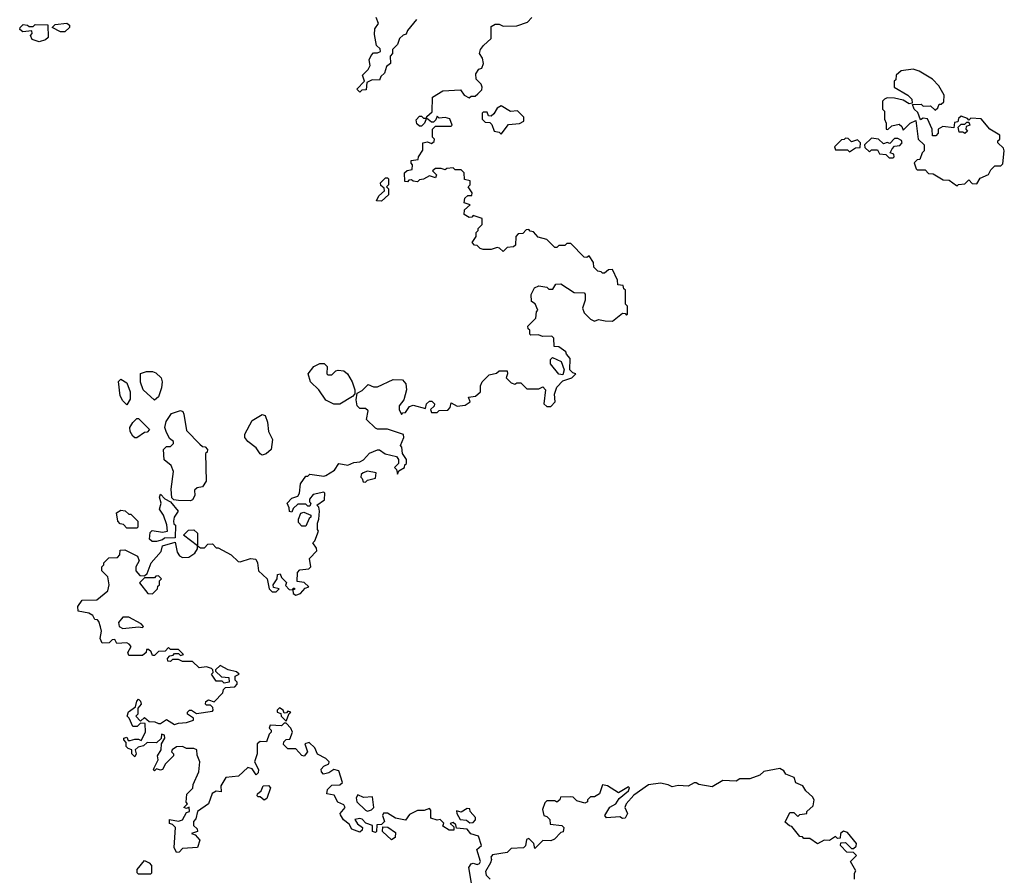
# Model space of a CAD drawing. Extents: x 2494118 to 2687960, y 757339 to 915227.
# Tile 224 of 256: x 2571678 to 2576622, y 848795 to 853095. Entities that reach past the tile are written whole.
import ezdxf

# ---------------------------------------------------------------- set-up
doc = ezdxf.new("R2010")
doc.units = 0

msp = doc.modelspace()

# ---------------------------------------------------------------- linework, layer by layer
at = {"layer": '0CON20XD'}
for points in [[(2571775, 852982.5), (2571740, 852995), (2571732.5, 853015), (2571740, 853025), (2571738.3, 853038.3), (2571693, 853033), (2571677.5, 853045), (2571680, 853055), (2571695, 853070), (2571717, 853067), (2571725, 853060), (2571745, 853060), (2571755, 853070), (2571818.3, 853068.3), (2571820, 853005), (2571807, 852993), (2571775, 852982.5)], [(2571883, 853033), (2571840, 853055), (2571855, 853070), (2571915, 853077.5), (2571927, 853067), (2571927.5, 853055), (2571905, 853033.3), (2571883, 853033)], [(2573670, 853095), (2573625, 853040), (2573618.3, 853021.7), (2573603, 853017), (2573585, 853000), (2573575, 852970), (2573550, 852945), (2573550, 852925), (2573538.3, 852911.7), (2573540, 852875), (2573520, 852860), (2573510, 852825), (2573491.7, 852808.3), (2573485, 852790), (2573448.3, 852791.7), (2573421.7, 852778.3), (2573418.3, 852741.7), (2573395, 852740), (2573385, 852730), (2573370, 852745), (2573410, 852785), (2573400, 852815), (2573427.5, 852845), (2573437.5, 852865), (2573433, 852893), (2573442.5, 852915), (2573455, 852927.5), (2573475, 852927.5), (2573490, 852935), (2573488.3, 852948.3), (2573470, 852965), (2573459.3, 853019.3), (2573461.2, 853048.8), (2573480, 853075), (2573467.5, 853105)], [(2573695, 852610), (2573705, 852600), (2573720, 852600), (2573721.7, 852608.3), (2573748.3, 852631.7), (2573750, 852705), (2573803, 852737), (2573891.7, 852741.7), (2573910, 852715), (2573935, 852702.5), (2573945, 852710), (2573965, 852710), (2573978.3, 852721.7), (2573998.3, 852741.7), (2574000, 852755), (2573995, 852770), (2573970, 852795), (2573968.3, 852821.7), (2573983.6, 852846.4), (2573998.3, 852851.7), (2574006.7, 852875), (2574001.7, 852901.7), (2573987.5, 852925), (2573992.5, 852945), (2574006.7, 852965), (2574045, 853000), (2574045, 853060), (2574065, 853072.5), (2574085, 853072.5), (2574105, 853062.5), (2574175, 853063.3), (2574228.3, 853081.7), (2574250, 853105)], [(2576385, 852260), (2576393, 852267), (2576425, 852270), (2576445, 852290), (2576461.7, 852271.7), (2576485, 852270), (2576501.7, 852298.3), (2576543, 852317), (2576555, 852340), (2576575, 852360), (2576605, 852360), (2576615, 852370), (2576622.5, 852435), (2576618.3, 852448.3), (2576590, 852475), (2576590, 852485), (2576600, 852495), (2576600, 852515), (2576550, 852545), (2576507, 852597), (2576455, 852600), (2576445, 852590), (2576438.3, 852598.3), (2576405, 852610), (2576391.7, 852598.3), (2576388.3, 852581.7), (2576371.7, 852578.3), (2576368.3, 852551.7), (2576313, 852557), (2576290, 852545), (2576290, 852525), (2576278.3, 852511.7), (2576261.7, 852511.7), (2576260, 852545), (2576237, 852597), (2576215, 852600), (2576201.7, 852591.7), (2576188.3, 852628.3), (2576170, 852645), (2576161.7, 852668.3), (2576205, 852670), (2576215, 852660), (2576251.7, 852661.7), (2576275, 852640), (2576288.3, 852651.7), (2576295, 852670), (2576305, 852670), (2576318.3, 852681.7), (2576320, 852715), (2576293, 852763), (2576262.5, 852795), (2576195, 852836.7), (2576165, 852846.7), (2576105, 852837.5), (2576080, 852815), (2576077, 852793), (2576070, 852785), (2576070, 852755), (2576137.5, 852715), (2576157.5, 852695), (2576160, 852675), (2576145, 852672.5), (2576115, 852690), (2576070.7, 852700.7), (2576035, 852702.5), (2576020, 852695), (2576010, 852685), (2576010, 852645), (2576020, 852635), (2576020, 852595), (2576030, 852575), (2576030, 852545), (2576037, 852543), (2576058.3, 852561.7), (2576095, 852570), (2576108.3, 852558.3), (2576115, 852540), (2576150, 852575), (2576178.3, 852588.3), (2576190, 852495), (2576220, 852465), (2576220, 852435), (2576210, 852425), (2576198.3, 852391.7), (2576185, 852390), (2576170, 852375), (2576180, 852345), (2576185, 852340), (2576225, 852340), (2576241.7, 852321.7), (2576265, 852320), (2576315, 852290), (2576345, 852287.5), (2576381.7, 852261.7), (2576385, 852260)], [(2574095, 852520), (2574131.7, 852568.3), (2574187, 852573), (2574210, 852585), (2574210, 852605), (2574177, 852637), (2574143, 852633), (2574095, 852662.5), (2574075, 852650), (2574059.3, 852620.7), (2574045, 852610), (2574031.7, 852611.7), (2574025, 852630), (2574005, 852630), (2574000, 852625), (2574000, 852595), (2574015, 852580), (2574038.3, 852578.3), (2574048.3, 852568.3), (2574060, 852535), (2574085, 852530), (2574095, 852520)], [(2572231.7, 849471.7), (2572255, 849480), (2572275, 849480), (2572288.3, 849471.7), (2572310, 849515), (2572308.3, 849558.3), (2572285, 849560), (2572267, 849543), (2572245, 849542.5), (2572227.5, 849585), (2572217.5, 849595), (2572223.6, 849616.4), (2572258.3, 849641.7), (2572265, 849670), (2572275, 849680), (2572285, 849670), (2572287.5, 849655), (2572270, 849635), (2572270, 849605), (2572260, 849595), (2572285, 849570), (2572305, 849587.5), (2572328.3, 849568.3), (2572356.4, 849566.4), (2572375, 849557.5), (2572385, 849557.5), (2572415, 849577.5), (2572455, 849552.5), (2572475, 849560), (2572515, 849562.5), (2572550, 849575), (2572550, 849585), (2572520, 849605), (2572520, 849615), (2572530, 849625), (2572540, 849625), (2572565, 849607.5), (2572645, 849620), (2572650, 849625), (2572648.3, 849638.3), (2572635, 849650), (2572615, 849650), (2572610, 849655), (2572611.7, 849668.3), (2572625, 849676.7), (2572655, 849667.5), (2572698.3, 849711.7), (2572701.7, 849728.3), (2572711.7, 849738.3), (2572758.3, 849741.7), (2572770, 849755), (2572770, 849765), (2572760, 849775), (2572760, 849795), (2572780, 849805), (2572767, 849817), (2572725, 849827.5), (2572685, 849850), (2572661.7, 849828.3), (2572661.7, 849821.7), (2572691.7, 849791.7), (2572728.3, 849788.3), (2572730, 849765), (2572705, 849760), (2572695, 849770), (2572665, 849770), (2572640, 849805), (2572650, 849815), (2572648.3, 849828.3), (2572640, 849835), (2572615, 849842.5), (2572578.3, 849838.3), (2572545, 849870), (2572495, 849870), (2572475, 849880), (2572445, 849880), (2572435, 849870), (2572421.7, 849871.7), (2572420, 849885), (2572431.7, 849898.3), (2572448.3, 849901.7), (2572455, 849910), (2572475, 849910), (2572485, 849900), (2572500, 849905), (2572475, 849930), (2572435, 849930), (2572425, 849940), (2572408.3, 849921.7), (2572375, 849920), (2572355, 849900), (2572345, 849900), (2572338.3, 849918.3), (2572325, 849930), (2572315, 849930), (2572312.5, 849915), (2572295, 849900), (2572225, 849900), (2572220, 849915), (2572237.5, 849945), (2572227, 849957), (2572215, 849962.5), (2572165, 849960), (2572155, 849980), (2572141.7, 849978.3), (2572127, 849963), (2572091.7, 849961.7), (2572082.5, 849985), (2572088.8, 850021.2), (2572083.8, 850043.8), (2572075, 850070), (2572068.3, 850078.3), (2572055, 850080), (2572045, 850100), (2572025, 850112.5), (2571971.7, 850121.7), (2571970, 850145), (2571991.7, 850178.3), (2572065, 850180), (2572120, 850225), (2572127.5, 850255), (2572120, 850295), (2572090, 850325), (2572090, 850345), (2572100, 850355), (2572100, 850365), (2572125, 850390), (2572168.3, 850391.7), (2572180, 850405), (2572181.7, 850428.3), (2572205, 850430), (2572269.3, 850399.3), (2572277.5, 850375), (2572260, 850345), (2572260, 850325), (2572281.7, 850301.7), (2572305, 850300), (2572318.3, 850311.7), (2572337.5, 850365), (2572388.3, 850421.7), (2572395, 850450), (2572458.3, 850468.3), (2572468.3, 850418.3), (2572480.7, 850400.7), (2572495, 850392.5), (2572526.4, 850393.6), (2572556.4, 850413.6), (2572570, 850435), (2572570, 850450), (2572500, 850505), (2572525, 850530), (2572551.7, 850531.7), (2572570, 850515), (2572570, 850450), (2572585, 850440), (2572605, 850440), (2572621.7, 850458.3), (2572645, 850460), (2572665, 850440), (2572675, 850440), (2572740, 850405), (2572775, 850372.5), (2572785, 850370), (2572837, 850387), (2572863, 850383), (2572872.5, 850365), (2572877.5, 850325), (2572920, 850285), (2572930, 850235), (2572945, 850220), (2572965, 850220), (2572980, 850235), (2572951.7, 850241.7), (2572950, 850255), (2572970, 850285), (2572973, 850307), (2572985, 850310), (2572991.7, 850291.7), (2573017, 850267), (2573011.7, 850251.7), (2573031.7, 850231.7), (2573050, 850230), (2573051.7, 850238.3), (2573058.3, 850238.3), (2573058.3, 850231.7), (2573050, 850230), (2573051.7, 850211.7), (2573065, 850202.5), (2573088.3, 850211.7), (2573111.7, 850238.3), (2573130, 850245), (2573107, 850267), (2573071.7, 850271.7), (2573073, 850317), (2573085, 850330), (2573130, 850335), (2573140, 850345), (2573133, 850387), (2573170, 850425), (2573168.3, 850438.3), (2573150, 850465), (2573160, 850475), (2573177.5, 850525), (2573172.5, 850532.5), (2573172.5, 850565), (2573180, 850585), (2573182.5, 850625), (2573180, 850645), (2573170, 850655), (2573208.3, 850681.7), (2573210, 850715), (2573205, 850720), (2573151.7, 850708.3), (2573132.5, 850685), (2573132.5, 850672.5), (2573140, 850665), (2573135, 850650), (2573125, 850650), (2573115, 850660), (2573075, 850660), (2573051.7, 850638.3), (2573045, 850620), (2573033, 850623), (2573031.7, 850641.7), (2573020, 850665), (2573045, 850690), (2573075, 850700), (2573082.5, 850715), (2573088.3, 850761.7), (2573115, 850800), (2573125, 850800), (2573135, 850810), (2573205, 850800), (2573215, 850803.3), (2573259.3, 850830.7), (2573280, 850865), (2573325, 850856.7), (2573355, 850870), (2573385, 850872.5), (2573405, 850882.5), (2573433.9, 850916.1), (2573475, 850932.5), (2573485, 850932.5), (2573513.8, 850913.8), (2573570, 850900), (2573580, 850885), (2573580, 850865), (2573560, 850845), (2573570, 850835), (2573575, 850810), (2573581.7, 850828.3), (2573610, 850845), (2573611.7, 850858.3), (2573620, 850865), (2573620, 850885), (2573600, 850915), (2573597, 850947), (2573590, 850955), (2573607.5, 850995), (2573605, 851010), (2573525, 851037.5), (2573475, 851037.5), (2573465, 851042.5), (2573420, 851085), (2573428.3, 851128.3), (2573415, 851140), (2573385, 851140), (2573372.5, 851155), (2573367.5, 851185), (2573371.7, 851218.3), (2573398.3, 851231.7), (2573428.3, 851261.7), (2573455, 851250), (2573475, 851250), (2573553, 851287), (2573600, 851285), (2573617.5, 851265), (2573620, 851235), (2573607.5, 851185), (2573582.5, 851155), (2573582.5, 851135), (2573595, 851110), (2573601.7, 851118.3), (2573615, 851120), (2573635, 851150), (2573653.3, 851156.7), (2573715, 851140), (2573720, 851165), (2573735, 851177.5), (2573747, 851177), (2573760, 851165), (2573758.3, 851151.7), (2573740, 851135), (2573745, 851120), (2573775, 851120), (2573785, 851130), (2573828.3, 851131.7), (2573840, 851145), (2573845, 851170), (2573875, 851152.5), (2573915, 851157.5), (2573940, 851175), (2573931.7, 851198.3), (2573967, 851203), (2573992.5, 851225), (2573992.5, 851255), (2574000, 851275), (2574035, 851310), (2574071.7, 851318.3), (2574085, 851330), (2574125, 851330), (2574127.5, 851315), (2574120, 851295), (2574145, 851270), (2574165, 851262.5), (2574175, 851270), (2574195, 851270), (2574225, 851240), (2574285, 851240), (2574305, 851250), (2574317.5, 851235), (2574310, 851165), (2574325, 851150), (2574345, 851150), (2574366.4, 851173.6), (2574363.6, 851213.6), (2574375, 851247.5), (2574405, 851280), (2574450, 851295), (2574470, 851315), (2574455, 851320), (2574440, 851335), (2574441.7, 851391.7), (2574423, 851413), (2574420, 851425), (2574385, 851450), (2574361.7, 851451.7), (2574360, 851495), (2574350, 851505), (2574305, 851503.3), (2574281.7, 851511.7), (2574245, 851510), (2574240, 851515), (2574240, 851535), (2574231.7, 851541.7), (2574230, 851555), (2574270, 851595), (2574273, 851627), (2574280, 851635), (2574266.7, 851666.7), (2574248.3, 851678.3), (2574247, 851713), (2574263, 851747), (2574285, 851757.5), (2574325, 851750), (2574335, 851740), (2574355, 851740), (2574370, 851765), (2574395, 851767.5), (2574463, 851723), (2574511.7, 851721.7), (2574517.5, 851715), (2574517.5, 851685), (2574503.3, 851645), (2574511.7, 851621.7), (2574545, 851590), (2574565, 851580), (2574585, 851587.5), (2574618.3, 851581.7), (2574655, 851580), (2574705, 851620), (2574718.3, 851618.3), (2574725, 851610), (2574730, 851615), (2574730, 851655), (2574720, 851665), (2574720, 851735), (2574711.7, 851741.7), (2574708.3, 851758.3), (2574681.7, 851761.7), (2574680, 851785), (2574655, 851840), (2574635, 851837.5), (2574615, 851820), (2574605, 851820), (2574598.3, 851828.3), (2574581.7, 851831.7), (2574561.7, 851851.7), (2574560, 851875), (2574538.3, 851908.3), (2574525, 851900), (2574511.7, 851901.7), (2574445, 851970), (2574425, 851970), (2574415, 851960), (2574385, 851960), (2574375, 851950), (2574365, 851950), (2574325, 851990), (2574281.7, 852001.7), (2574258.3, 852028.3), (2574241.7, 852031.7), (2574235, 852040), (2574221.7, 852038.3), (2574205, 852020), (2574181.7, 852018.3), (2574170, 852005), (2574168.3, 851961.7), (2574157, 851953), (2574125, 851950), (2574105, 851930), (2574087, 851947), (2574075, 851950), (2574045, 851940), (2574005, 851940), (2573990, 851945), (2573975, 851960), (2573961.7, 851961.7), (2573950, 851975), (2573970, 852005), (2573970, 852025), (2573980, 852035), (2573980, 852045), (2574000, 852065), (2574000, 852095), (2573955, 852110), (2573948.3, 852101.7), (2573935, 852100), (2573910, 852115), (2573911.7, 852138.3), (2573940, 852165), (2573910, 852175), (2573913, 852197), (2573928.3, 852211.7), (2573948.3, 852211.7), (2573950, 852225), (2573930, 852255), (2573940, 852265), (2573940, 852285), (2573911.7, 852291.7), (2573910, 852325), (2573895, 852340), (2573865, 852340), (2573855, 852350), (2573823, 852347), (2573815, 852340), (2573795, 852347.5), (2573765, 852347.5), (2573750, 852335), (2573770, 852315), (2573765, 852300), (2573735, 852310), (2573705, 852292.5), (2573685, 852290), (2573675, 852280), (2573653, 852283), (2573645, 852290), (2573631.7, 852288.3), (2573625, 852280), (2573611.7, 852281.7), (2573610, 852325), (2573623, 852337), (2573648.3, 852341.7), (2573650, 852365), (2573643, 852373), (2573643, 852387), (2573678.3, 852391.7), (2573680, 852405), (2573701.7, 852438.3), (2573702.5, 852475), (2573725, 852480), (2573745, 852472.5), (2573758.3, 852481.7), (2573760, 852495), (2573750, 852505), (2573750, 852545), (2573765, 852560), (2573845, 852560), (2573850, 852565), (2573837, 852597), (2573815, 852602.5), (2573785, 852600), (2573775, 852610), (2573768.3, 852591.7), (2573755, 852580), (2573745, 852580), (2573720, 852600), (2573710, 852575), (2573695, 852560), (2573685, 852560), (2573671.7, 852571.7), (2573668.3, 852591.7), (2573685, 852610), (2573695, 852610)], [(2576425, 852522.5), (2576415, 852530), (2576395, 852530), (2576390, 852555), (2576405, 852570), (2576425, 852570), (2576435, 852580), (2576445, 852580), (2576450, 852565), (2576431.7, 852558.3), (2576430, 852545), (2576437.5, 852535), (2576425, 852522.5)], [(2575845, 852430), (2575875, 852450), (2575898.3, 852451.7), (2575900, 852475), (2575885, 852490), (2575855, 852480), (2575838.3, 852498.3), (2575825, 852500), (2575818.3, 852491.7), (2575805, 852490), (2575770, 852455), (2575775, 852440), (2575835, 852440), (2575845, 852430)], [(2576065, 852400), (2576070, 852405), (2576068.3, 852418.3), (2576050, 852425), (2576060, 852445), (2576071.7, 852458.3), (2576097, 852463), (2576110, 852475), (2576106.7, 852486.7), (2576087, 852497), (2576071.7, 852498.3), (2576047, 852473), (2576035, 852477.5), (2576015, 852470), (2575990, 852495), (2575955, 852500), (2575920, 852465), (2575921.7, 852451.7), (2575945, 852430), (2575955, 852440), (2575985, 852440), (2575995, 852420), (2576027.5, 852417.5), (2576045, 852400), (2576065, 852400)], [(2573495, 852182.5), (2573470, 852185), (2573480.7, 852209.3), (2573510, 852235), (2573508.3, 852248.3), (2573491.7, 852261.7), (2573490, 852275), (2573515, 852300), (2573525, 852300), (2573530, 852295), (2573530, 852265), (2573520, 852255), (2573530, 852245), (2573530, 852215), (2573495, 852182.5)], [(2574405, 851310), (2574385, 851312.5), (2574343.3, 851365), (2574343, 851387), (2574353, 851397), (2574396.7, 851376.7), (2574412.5, 851335), (2574405, 851310)], [(2573285, 851162.5), (2573255, 851162.5), (2573215, 851182.5), (2573180, 851235), (2573138.8, 851275), (2573126.2, 851315), (2573155, 851352.5), (2573185, 851366.7), (2573207, 851367), (2573221.7, 851351.7), (2573220, 851315), (2573225, 851310), (2573245, 851310), (2573265, 851330), (2573277, 851333), (2573305, 851330), (2573323.3, 851315), (2573346.7, 851275), (2573360, 851235), (2573360, 851215), (2573348.3, 851201.7), (2573285, 851162.5)], [(2572215, 851160), (2572195, 851180), (2572182.5, 851205), (2572173.3, 851276.7), (2572185, 851287.5), (2572215, 851270), (2572232.5, 851225), (2572231.7, 851188.3), (2572215, 851160)], [(2572355, 851182.5), (2572297.5, 851235), (2572283.6, 851273.6), (2572283.9, 851316.1), (2572315, 851326.2), (2572345, 851326.2), (2572360.5, 851320.5), (2572387.5, 851295), (2572393.3, 851275), (2572390, 851245), (2572375, 851200), (2572355, 851182.5)], [(2572265, 850993.3), (2572255, 850993.3), (2572245, 851002.5), (2572232, 851025), (2572230, 851045), (2572245, 851070), (2572265, 851090), (2572275, 851090), (2572330, 851035), (2572318.3, 851021.7), (2572305, 851020), (2572265, 850993.3)], [(2572535, 850677.5), (2572475, 850678), (2572451.2, 850681.2), (2572441.2, 850691.2), (2572437.5, 850735), (2572450, 850825), (2572437.5, 850855), (2572402.5, 850882.5), (2572400, 850935), (2572415, 850950), (2572435, 850950), (2572450, 850965), (2572450, 850975), (2572430.7, 850990.7), (2572412.5, 851025), (2572406.7, 851045), (2572412.5, 851075), (2572440, 851115), (2572485, 851130), (2572496.4, 851126.4), (2572501.7, 851111.7), (2572515, 851030), (2572581.7, 850961.7), (2572595, 850950), (2572608.3, 850948.3), (2572620, 850935), (2572618.3, 850921.7), (2572610, 850915), (2572613.8, 850775), (2572595, 850746.7), (2572568.3, 850741.7), (2572555, 850730), (2572556.4, 850703.6), (2572545, 850682.5), (2572535, 850677.5)], [(2572895, 850906.7), (2572885, 850912.5), (2572865, 850943.3), (2572823.3, 850975), (2572807.5, 850995), (2572808.3, 851011.7), (2572845, 851080), (2572895, 851110), (2572910, 851105), (2572921.7, 851071.7), (2572927.5, 851025), (2572946.7, 850985), (2572940, 850935), (2572915, 850913.3), (2572895, 850906.7)], [(2573415, 850770), (2573425, 850780), (2573465, 850790), (2573468.3, 850818.3), (2573425, 850826.7), (2573401.7, 850818.3), (2573391.7, 850808.3), (2573390, 850795), (2573398.3, 850788.3), (2573401.7, 850771.7), (2573415, 850770)], [(2572365, 850472.5), (2572343, 850473), (2572330, 850485), (2572333, 850517), (2572342.5, 850527.5), (2572395, 850520), (2572420, 850525), (2572417, 850557), (2572400, 850605), (2572380, 850635), (2572387.5, 850665), (2572380, 850695), (2572385, 850710), (2572407, 850687), (2572435, 850672.5), (2572473.3, 850625), (2572453.3, 850595), (2572450, 850575), (2572451.7, 850561.7), (2572460, 850555), (2572458.3, 850491.7), (2572405, 850490), (2572395, 850480), (2572365, 850472.5)], [(2572265, 850540), (2572215, 850540), (2572198.3, 850558.3), (2572181.7, 850561.7), (2572170, 850575), (2572163.9, 850616.1), (2572185, 850630), (2572207, 850627), (2572225, 850610), (2572235, 850610), (2572270, 850575), (2572270, 850545), (2572265, 850540)], [(2573115, 850550), (2573095, 850550), (2573078.3, 850568.3), (2573077.5, 850585), (2573090, 850615), (2573105, 850620), (2573140, 850605), (2573140, 850595), (2573131.7, 850588.3), (2573115, 850550)], [(2572345, 850210), (2572370, 850235), (2572371.7, 850248.3), (2572380, 850255), (2572380, 850275), (2572390, 850285), (2572375, 850300), (2572361.7, 850298.3), (2572355, 850290), (2572305, 850290), (2572280, 850265), (2572321.7, 850211.7), (2572345, 850210)], [(2572195, 850035.7), (2572274.1, 850044.1), (2572295, 850040), (2572300, 850045), (2572288.3, 850058.3), (2572225, 850092.5), (2572195, 850092), (2572174, 850065), (2572176.7, 850045), (2572195, 850035.7)], [(2573015, 849570), (2573031.7, 849608.3), (2573040, 849615), (2573025, 849620), (2573018.3, 849611.7), (2573005, 849610), (2573000, 849625), (2572983, 849637), (2572970, 849625), (2572970, 849615), (2572988.3, 849608.3), (2572990, 849595), (2573015, 849570)], [(2573946.4, 848756.4), (2573933.3, 848835), (2573945, 848852.5), (2573955, 848856.7), (2573975, 848850), (2573986, 848854), (2573992.5, 848865), (2573973.3, 848925), (2573997.5, 848945), (2573982.5, 848992.5), (2573943.9, 849003.9), (2573925, 849027.5), (2573871.7, 849031.7), (2573868.3, 849048.3), (2573855, 849060), (2573840, 849055), (2573858.3, 849038.3), (2573858.3, 849021.7), (2573835, 849022.5), (2573802.5, 849042.5), (2573807, 849057), (2573790, 849075), (2573775, 849072.5), (2573741.7, 849081.7), (2573741.7, 849121.7), (2573735, 849130), (2573709.3, 849120.7), (2573675, 849120), (2573635, 849100), (2573615, 849072.5), (2573565, 849082.5), (2573525, 849106.7), (2573505, 849107.5), (2573500, 849095), (2573510, 849065), (2573495, 849050), (2573471.7, 849048.3), (2573470, 849015), (2573465, 849010), (2573450, 849015), (2573450, 849045), (2573416.4, 849056.4), (2573396.7, 849076.7), (2573385, 849080), (2573360, 849075), (2573373.6, 849053.6), (2573400, 849035), (2573398.3, 849021.7), (2573385, 849012.5), (2573345, 849027.5), (2573332.5, 849052.5), (2573303.8, 849073.8), (2573288.3, 849098.3), (2573287.5, 849105), (2573312.5, 849135), (2573305, 849150), (2573275, 849162.5), (2573257.5, 849197.5), (2573220, 849205), (2573223, 849227), (2573245, 849247.5), (2573285, 849250), (2573298.3, 849261.7), (2573280, 849320), (2573255, 849327.5), (2573230.7, 849309.3), (2573203.3, 849303.3), (2573193.3, 849315), (2573192, 849328), (2573205, 849343.3), (2573230, 849355), (2573232.5, 849365), (2573215, 849382.5), (2573173.6, 849403.6), (2573160, 849435), (2573131.7, 849461.7), (2573110, 849455), (2573123.3, 849415), (2573107, 849393), (2573095, 849397.5), (2573065, 849430), (2573025, 849430), (2573003, 849453), (2573003.3, 849465), (2573015, 849476.7), (2573035, 849480), (2573047.5, 849515), (2573040, 849535), (2573015, 849560), (2573005, 849560), (2572993, 849547), (2572935, 849550), (2572930, 849535), (2572940, 849525), (2572940, 849515), (2572930, 849505), (2572917.5, 849465), (2572885, 849467.5), (2572870, 849455), (2572870, 849405), (2572856.7, 849365), (2572877, 849327), (2572875, 849310), (2572865, 849300), (2572845, 849330), (2572823.3, 849336.7), (2572777, 849293), (2572713.6, 849286.4), (2572687.5, 849245), (2572690, 849215), (2572665, 849217.5), (2572643.6, 849206.4), (2572626.4, 849153.6), (2572570, 849115), (2572561.7, 849078.3), (2572550, 849065), (2572550, 849045), (2572568.3, 849028.3), (2572570, 849015), (2572540, 849005), (2572558.3, 848998.3), (2572581.7, 848971.7), (2572570, 848935), (2572495, 848930), (2572478.3, 848911.7), (2572465, 848910), (2572452.5, 848935), (2572460, 849035), (2572445, 849050), (2572430, 849055), (2572430, 849075), (2572475, 849067.5), (2572495, 849073.3), (2572515, 849110), (2572530, 849115), (2572528.3, 849138.3), (2572515, 849130), (2572502.5, 849135), (2572520, 849155), (2572513.3, 849163.3), (2572516.4, 849203.6), (2572547, 849233), (2572548.3, 849251.7), (2572576.7, 849315), (2572582.5, 849365), (2572568.3, 849398.3), (2572567.5, 849425), (2572551.7, 849431.7), (2572515, 849432.5), (2572495, 849442.5), (2572465, 849440), (2572442.5, 849425), (2572440, 849415), (2572450, 849405), (2572450, 849395), (2572410, 849355), (2572395, 849327.5), (2572385, 849323.3), (2572365, 849330), (2572355, 849320), (2572350, 849325), (2572352.5, 849335), (2572373.3, 849375), (2572370, 849395), (2572387.5, 849425), (2572390, 849455), (2572406.7, 849485), (2572405, 849500), (2572390, 849505), (2572387.5, 849482.5), (2572365, 849460), (2572318.3, 849461.7), (2572300, 849445), (2572271.7, 849438.3), (2572257.5, 849425), (2572262.5, 849405), (2572255, 849390), (2572240, 849405), (2572240, 849425), (2572221.7, 849431.7), (2572212.5, 849442.5), (2572211.7, 849461.7), (2572200, 849475), (2572200, 849485), (2572215, 849490), (2572221.7, 849471.7), (2572231.7, 849471.7)], [(2575870, 848775), (2575870, 848805), (2575877, 848817), (2575850, 848865), (2575880, 848895), (2575865, 848910), (2575831.7, 848911.7), (2575800, 848945), (2575801.7, 848958.3), (2575825, 848960), (2575855, 848930), (2575865, 848930), (2575878.3, 848941.7), (2575880, 848955), (2575835, 849010), (2575815, 849017.5), (2575800, 849005), (2575798.3, 848981.7), (2575785, 848980), (2575775, 848990), (2575745, 848970), (2575718.3, 848971.7), (2575685, 848952.5), (2575645, 848980), (2575615, 848980), (2575608.3, 848988.3), (2575595, 848990), (2575555, 849040), (2575543, 849043), (2575521.7, 849061.7), (2575545, 849110), (2575565, 849110), (2575585, 849090), (2575595, 849100), (2575630, 849105), (2575630, 849115), (2575663.3, 849145), (2575667.5, 849175), (2575660, 849190), (2575625, 849220), (2575610, 849245), (2575575, 849260), (2575566.7, 849286.7), (2575525, 849302.5), (2575515, 849320), (2575495, 849332.5), (2575415, 849317.5), (2575395, 849297.5), (2575345, 849280), (2575295, 849280), (2575275, 849267.5), (2575208.3, 849271.7), (2575155, 849240), (2575088.3, 849251.7), (2575075, 849260), (2575065, 849260), (2575035, 849242.5), (2574985, 849246.7), (2574955, 849240), (2574935, 849250), (2574895, 849257.5), (2574835, 849250), (2574761.5, 849198.5), (2574723.8, 849155), (2574717.5, 849135), (2574730, 849105), (2574718.3, 849081.7), (2574705, 849080), (2574691.7, 849088.3), (2574625, 849083.3), (2574616.7, 849095), (2574641.9, 849138.1), (2574671.2, 849155), (2574688.3, 849181.7), (2574735, 849220), (2574740, 849235), (2574735, 849240), (2574685, 849210), (2574630, 849245), (2574605, 849250), (2574590, 849205), (2574565, 849190), (2574545, 849190), (2574530, 849175), (2574530, 849165), (2574515, 849157.5), (2574475, 849170), (2574457, 849187), (2574445, 849190), (2574393, 849187), (2574390, 849175), (2574375, 849162.5), (2574365, 849170), (2574325, 849170), (2574315, 849160), (2574302.5, 849125), (2574310, 849095), (2574325, 849090), (2574340, 849075), (2574341.7, 849051.7), (2574400, 849045), (2574410, 849035), (2574406.4, 849013.6), (2574395, 849010), (2574363, 848977), (2574345, 848967.5), (2574305, 848970), (2574265, 848930), (2574260, 848955), (2574235, 848980), (2574222.5, 848975), (2574217, 848943), (2574207, 848933), (2574145, 848930), (2574125, 848910), (2574051.7, 848898.3), (2574043, 848887), (2574047.5, 848875), (2574041.7, 848858.3), (2574017.5, 848815), (2574020, 848795), (2574040, 848775)], [(2572905, 849172.5), (2572885, 849190), (2572875, 849190), (2572870, 849195), (2572872.5, 849205), (2572890, 849220), (2572900, 849245), (2572927, 849247), (2572937.5, 849235), (2572918.3, 849181.7), (2572905, 849172.5)], [(2573425, 849117.5), (2573445, 849123.8), (2573456.7, 849135), (2573450, 849190), (2573405, 849186.7), (2573375, 849200), (2573367.5, 849185), (2573370, 849165), (2573415, 849122.5), (2573425, 849117.5)], [(2573938.3, 849058.3), (2573955, 849060), (2573965.9, 849074.1), (2573966.1, 849086.1), (2573940, 849115), (2573938.3, 849128.3), (2573925, 849130), (2573895, 849112.5), (2573871.7, 849118.3), (2573872.5, 849105), (2573890, 849075), (2573921.7, 849071.7), (2573938.3, 849058.3)], [(2573545, 848972.5), (2573500, 849015), (2573501.7, 849038.3), (2573527, 849037), (2573565, 849010), (2573562.5, 848985), (2573545, 848972.5)], [(2572335, 848800), (2572275, 848800), (2572268.3, 848808.3), (2572267.5, 848825), (2572305, 848870), (2572328.3, 848858.3), (2572340, 848845), (2572340, 848805), (2572335, 848800)]]:
    msp.add_lwpolyline(points, dxfattribs=at)

doc.saveas('drawing.dxf')
